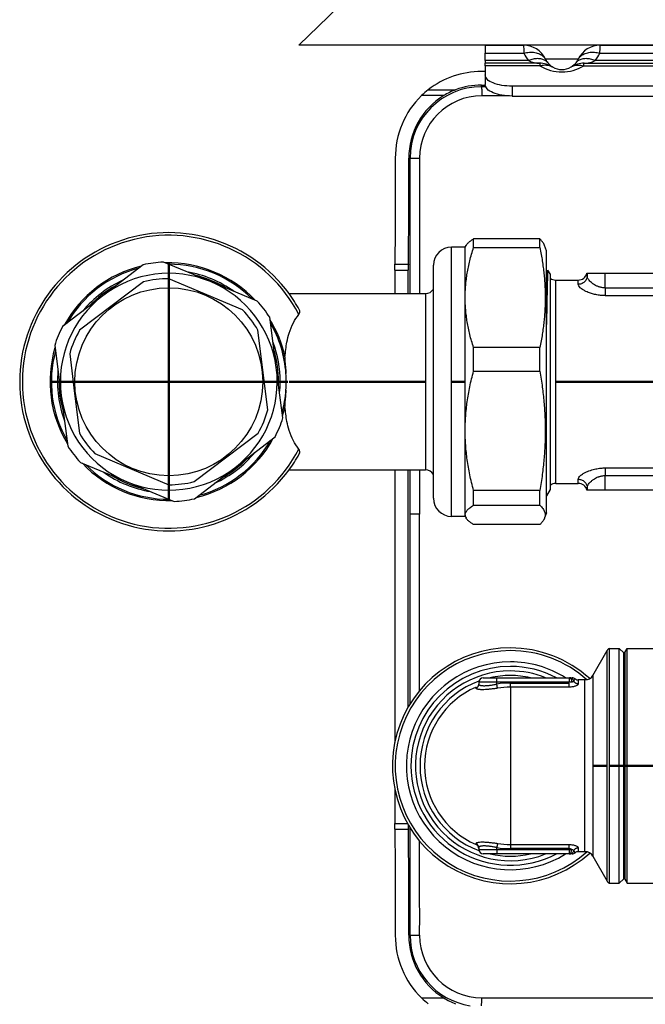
# Model space of a CAD drawing. Header units: inches. Extents: x -7205 to -1528, y -2875 to 5222.
# Tile 45 of 104: x -4906 to -4837, y 242 to 351. Entities that reach past the tile are written whole.
import ezdxf

# ---------------------------------------------------------------- set-up
doc = ezdxf.new("R2010")
doc.units = ezdxf.units.IN
doc.linetypes.add('DOT_CENTER', pattern=[14, 12, -1, 0, -1])
doc.layers.add('1', color=7, linetype='Continuous')

msp = doc.modelspace()

# ---------------------------------------------------------------- linework, layer by layer
at = {"color": 7, "linetype": 'Continuous'}
for p, q in [((-4868.843793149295, 354.4584453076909), (-4875.120846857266, 348.3967650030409)), ((-4754.500006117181, 348.3967650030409), (-4875.120846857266, 348.3967650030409)), ((-4854.500006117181, 348.3967650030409), (-4850.253240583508, 348.3967650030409)), ((-4854.500006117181, 348.3967650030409), (-4854.500006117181, 347.5180853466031)), ((-4854.500006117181, 348.3967650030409), (-4850.253240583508, 348.3967650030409)), ((-4841.746772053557, 348.3967650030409), (-4850.253240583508, 348.3967650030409)), ((-4841.746772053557, 348.3967650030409), (-4850.253240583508, 348.3967650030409)), ((-4841.746772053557, 348.3967650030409), (-4813.753240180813, 348.3967650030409)), ((-4841.746772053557, 348.3967650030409), (-4813.753240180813, 348.3967650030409)), ((-4854.500006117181, 346.689658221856), (-4854.500006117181, 347.5180853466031)), ((-4854.500006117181, 346.689658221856), (-4854.500006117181, 346.3967650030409)), ((-4854.500006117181, 345.4810966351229), (-4854.909688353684, 345.4810966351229)), ((-4848.467798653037, 346.3967650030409), (-4854.500006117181, 346.3967650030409)), ((-4854.500006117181, 346.1156883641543), (-4854.500006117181, 346.3967650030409)), ((-4854.500006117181, 346.1156883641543), (-4854.500006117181, 345.1217683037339)), ((-4847.064296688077, 346.0034587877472), (-4847.050130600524, 345.9946373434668)), ((-4843.532213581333, 346.3967650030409), (-4811.967798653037, 346.3967650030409)), ((-4854.500006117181, 345.1217683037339), (-4854.500006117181, 344.0341989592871)), ((-4854.909688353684, 343.9808681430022), (-4854.497353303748, 343.980868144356)), ((-4772.500006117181, 343.8539135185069), (-4851.500006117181, 343.8539135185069)), ((-4851.500006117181, 342.7663441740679), (-4772.500006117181, 342.7663441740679)), ((-4848.427946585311, 326.9497516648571), (-4855.776245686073, 326.9497516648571)), ((-4855.776245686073, 325.9954764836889), (-4855.776245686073, 326.9497516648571)), ((-4848.427946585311, 325.9954764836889), (-4848.427946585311, 326.9497516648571)), ((-4856.700006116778, 326.0517733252), (-4858.200006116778, 326.0517733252)), ((-4856.700006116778, 326.0517733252), (-4856.60063233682, 326.223893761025)), ((-4856.700006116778, 320.461238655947), (-4856.700006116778, 326.0517733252)), ((-4855.776245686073, 325.9954764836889), (-4848.427946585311, 325.9954764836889)), ((-4847.700006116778, 325.651773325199), (-4847.908240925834, 326.223893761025)), ((-4847.700006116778, 320.2113201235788), (-4847.700006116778, 325.651773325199)), ((-4892.341382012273, 324.0935306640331), (-4896.800241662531, 320.6757725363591)), ((-4884.902098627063, 322.235962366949), (-4890.09139381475, 324.3885690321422)), ((-4860.200006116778, 298.2517733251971), (-4860.200006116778, 324.0517733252)), ((-4881.325532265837, 319.0977142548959), (-4889.505354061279, 322.5517720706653)), ((-4864.494566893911, 323.5064116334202), (-4864.494566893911, 320.9017733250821)), ((-4862.994337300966, 320.9017733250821), (-4862.994337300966, 323.5064116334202)), ((-4847.296392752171, 323.0842956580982), (-4847.541204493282, 323.4961668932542)), ((-4843.200469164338, 323.1500787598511), (-4841.200551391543, 323.1501319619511)), ((-4843.200469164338, 323.1500787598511), (-4843.200462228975, 322.8894356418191)), ((-4841.200551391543, 323.1501319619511), (-4822.16440146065, 323.1505244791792)), ((-4892.294155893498, 322.2040458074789), (-4899.375368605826, 316.8471412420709)), ((-4879.712803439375, 320.0833557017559), (-4884.902098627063, 322.235962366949)), ((-4860.217462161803, 321.409175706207), (-4860.200006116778, 321.4267733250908)), ((-4846.67957936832, 322.3999862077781), (-4844.200305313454, 322.4000521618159)), ((-4896.800241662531, 320.6757725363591), (-4901.259101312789, 317.2580144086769)), ((-4876.188834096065, 320.9017835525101), (-4861.087719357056, 320.9017733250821)), ((-4856.700006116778, 305.731393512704), (-4856.700006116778, 320.461238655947)), ((-4847.700006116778, 296.651773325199), (-4847.700006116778, 320.2113201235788)), ((-4877.601863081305, 312.7119631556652), (-4878.332298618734, 318.2823279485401)), ((-4878.531382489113, 308.0454417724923), (-4879.629991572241, 316.8564041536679)), ((-4902.128584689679, 315.1619482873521), (-4901.39814915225, 309.591583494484)), ((-4848.427946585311, 314.927000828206), (-4855.776245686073, 314.927000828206)), ((-4855.776245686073, 312.3337645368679), (-4855.776245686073, 314.927000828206)), ((-4848.427946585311, 312.3337645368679), (-4848.427946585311, 314.927000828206)), ((-4900.46862974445, 314.2581048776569), (-4899.919325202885, 309.8526236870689)), ((-4876.871427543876, 307.1415983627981), (-4877.601863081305, 312.7119631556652)), ((-4855.776245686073, 312.3337645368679), (-4848.427946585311, 312.3337645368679)), ((-4901.39814915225, 309.591583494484), (-4900.667713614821, 304.02121870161)), ((-4899.919325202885, 309.8526236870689), (-4899.370020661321, 305.4471424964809)), ((-4886.705856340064, 300.0995008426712), (-4879.624643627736, 305.4564054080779)), ((-4856.700006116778, 296.4219281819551), (-4856.700006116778, 305.731393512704)), ((-4882.199770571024, 301.627774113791), (-4877.740910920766, 305.0455322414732)), ((-4897.674479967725, 303.2058323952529), (-4889.494658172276, 299.7517745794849)), ((-4899.28720879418, 302.2201909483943), (-4894.097913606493, 300.0675842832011)), ((-4886.658630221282, 298.210015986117), (-4882.199770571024, 301.627774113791)), ((-4876.188826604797, 301.4017733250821), (-4861.087719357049, 301.4017733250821)), ((-4864.494566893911, 301.4017733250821), (-4864.494566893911, 271.2194846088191)), ((-4862.994337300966, 275.188822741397), (-4862.994337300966, 301.4017733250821)), ((-4860.217827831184, 300.8944193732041), (-4860.200006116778, 300.8767733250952)), ((-4894.097913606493, 300.0675842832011), (-4888.908618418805, 297.914977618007)), ((-4846.678980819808, 299.8999862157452), (-4844.19970676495, 299.9000521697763)), ((-4848.427946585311, 299.129022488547), (-4855.776245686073, 299.129022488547)), ((-4855.776245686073, 297.4900613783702), (-4855.776245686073, 299.129022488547)), ((-4848.427946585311, 297.4900613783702), (-4848.427946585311, 299.129022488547)), ((-4847.295672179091, 299.2157519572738), (-4847.700006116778, 298.5153796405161)), ((-4843.199837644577, 299.4107218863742), (-4843.199830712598, 299.1500787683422)), ((-4841.19991293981, 299.1501319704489), (-4843.199830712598, 299.1500787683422)), ((-4824.244888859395, 299.1505830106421), (-4841.19991293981, 299.1501319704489)), ((-4855.776245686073, 297.4900613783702), (-4848.427946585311, 297.4900613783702)), ((-4856.700006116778, 296.2517733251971), (-4856.700006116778, 296.4219281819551)), ((-4847.700006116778, 296.651773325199), (-4847.908240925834, 296.079652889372)), ((-4856.700006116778, 296.2517733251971), (-4858.200006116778, 296.2517733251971)), ((-4856.700006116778, 296.2517733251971), (-4856.60063233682, 296.079652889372)), ((-4848.427946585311, 295.3537949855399), (-4855.776245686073, 295.3537949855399)), ((-4842.576059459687, 278.6517733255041), (-4840.988346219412, 281.4017733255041)), ((-4840.783758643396, 281.6517733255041), (-4839.650006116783, 281.6517733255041)), ((-4840.783758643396, 281.6517733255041), (-4840.783758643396, 255.6517733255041)), ((-4839.650006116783, 268.6517733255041), (-4839.650006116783, 281.6517733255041)), ((-4839.150006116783, 281.1517733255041), (-4839.650006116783, 281.6517733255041)), ((-4839.150006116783, 268.6517733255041), (-4839.150006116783, 281.1517733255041)), ((-4839.01651246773, 281.2097860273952), (-4838.761330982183, 281.6517733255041)), ((-4838.761330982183, 281.6517733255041), (-4827.922051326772, 281.6517733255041)), ((-4838.761330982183, 268.6517733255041), (-4838.761330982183, 281.6517733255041)), ((-4839.050006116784, 281.0847860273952), (-4839.050006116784, 256.218760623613)), ((-4855.199671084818, 277.9017733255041), (-4855.199671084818, 277.6933439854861)), ((-4854.699671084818, 278.4017733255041), (-4853.199671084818, 278.4017733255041)), ((-4853.199671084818, 278.4017733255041), (-4845.199671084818, 278.4017733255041)), ((-4845.152545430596, 278.4017733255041), (-4844.861108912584, 278.4017733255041)), ((-4843.442085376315, 278.1517733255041), (-4844.199671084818, 278.1517733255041)), ((-4839.650006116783, 255.6517733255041), (-4839.650006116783, 268.6517733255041)), ((-4839.150006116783, 256.1517733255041), (-4839.150006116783, 268.6517733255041)), ((-4838.761330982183, 255.6517733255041), (-4838.761330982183, 268.6517733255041)), ((-4864.494566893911, 266.08406204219), (-4864.494566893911, 262.2860245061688)), ((-4855.199671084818, 259.610202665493), (-4855.199671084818, 259.4866219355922)), ((-4855.199671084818, 259.4866219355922), (-4855.199671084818, 259.4017733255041)), ((-4853.199671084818, 258.9017733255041), (-4854.699671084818, 258.9017733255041)), ((-4845.199671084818, 258.9017733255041), (-4853.199671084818, 258.9017733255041)), ((-4844.861108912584, 258.9017733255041), (-4845.152545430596, 258.9017733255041)), ((-4843.442084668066, 259.1517733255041), (-4844.199671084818, 259.1517733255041)), ((-4842.576059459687, 258.6517733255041), (-4840.988346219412, 255.9017733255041)), ((-4839.150006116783, 256.1517733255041), (-4839.650006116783, 255.6517733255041)), ((-4839.01651246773, 256.093760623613), (-4838.761330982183, 255.6517733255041)), ((-4840.783758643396, 255.6517733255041), (-4839.650006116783, 255.6517733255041)), ((-4838.761330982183, 255.6517733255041), (-4827.922051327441, 255.6517733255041))]:
    msp.add_line(p, q, dxfattribs=at)
at = {"color": 126, "linetype": 'Continuous', "true_color": 0x008060}
for p, q in [((-4854.500006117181, 347.5180853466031), (-4850.210818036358, 347.5180853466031)), ((-4849.685834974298, 346.689658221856), (-4854.500006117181, 346.689658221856)), ((-4813.185834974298, 346.689658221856), (-4842.314185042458, 346.689658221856)), ((-4841.789201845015, 347.5180853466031), (-4813.710818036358, 347.5180853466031)), ((-4848.421647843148, 346.1156883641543), (-4854.500006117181, 346.1156883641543)), ((-4843.578364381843, 346.1156883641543), (-4811.921652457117, 346.1156883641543)), ((-4860.792653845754, 343.4633439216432), (-4857.755835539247, 343.4633439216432)), ((-4854.909688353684, 343.793234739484), (-4854.909688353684, 343.9808681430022)), ((-4854.445527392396, 343.7936593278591), (-4854.909688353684, 343.793234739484)), ((-4851.500006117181, 343.8539135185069), (-4851.500006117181, 342.7663441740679)), ((-4859.076393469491, 342.819685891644), (-4861.532208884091, 342.819685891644)), ((-4852.14153187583, 342.7956694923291), (-4854.857343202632, 342.793179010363)), ((-4862.934360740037, 335.896203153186), (-4862.800397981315, 335.8962973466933)), ((-4862.800397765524, 320.9017733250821), (-4862.800397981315, 335.8962973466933)), ((-4861.748214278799, 335.8962946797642), (-4861.748081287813, 320.9017733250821)), ((-4858.200006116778, 296.2517733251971), (-4858.200006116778, 326.0517733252)), ((-4864.490433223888, 324.1561374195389), (-4862.990204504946, 324.156178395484)), ((-4864.494566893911, 323.5064116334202), (-4862.994337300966, 323.5064116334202)), ((-4841.200508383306, 321.5334117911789), (-4841.200551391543, 323.1501319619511)), ((-4841.200508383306, 321.5334117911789), (-4824.062698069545, 321.5338676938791)), ((-4861.087719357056, 320.9017733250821), (-4861.087719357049, 301.4017733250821)), ((-4841.200505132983, 320.685797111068), (-4824.552054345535, 320.6862399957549)), ((-4862.800397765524, 296.5071651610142), (-4862.800397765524, 301.4017733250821)), ((-4861.747908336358, 301.4017733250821), (-4861.747864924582, 296.5071651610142)), ((-4841.199997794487, 301.6144668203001), (-4824.551678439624, 301.614909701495)), ((-4841.199955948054, 300.7668521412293), (-4824.415687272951, 300.767298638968)), ((-4841.19991293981, 299.1501319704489), (-4841.199955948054, 300.7668521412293)), ((-4861.747864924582, 296.5071651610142), (-4862.800397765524, 296.5071651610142)), ((-4861.747864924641, 276.97861549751), (-4861.747864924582, 296.5071651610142)), ((-4840.988346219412, 255.9017733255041), (-4840.988346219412, 281.4017733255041)), ((-4839.01651246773, 281.2097860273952), (-4839.01651246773, 256.093760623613)), ((-4853.199671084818, 277.9017733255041), (-4853.199671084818, 278.4017733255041)), ((-4845.199671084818, 277.9017733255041), (-4853.199671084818, 277.9017733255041)), ((-4853.199671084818, 277.693343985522), (-4853.199671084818, 277.9017733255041)), ((-4845.199671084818, 278.4017733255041), (-4845.199671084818, 277.9017733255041)), ((-4844.199671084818, 278.1517733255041), (-4844.199671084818, 277.7141957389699)), ((-4843.442084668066, 259.1517733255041), (-4843.442085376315, 278.1517733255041)), ((-4842.576059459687, 278.6517733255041), (-4842.576059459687, 258.6517733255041)), ((-4851.699671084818, 277.816924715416), (-4845.199671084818, 277.816924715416)), ((-4845.199671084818, 277.358667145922), (-4851.699671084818, 277.358667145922)), ((-4851.699671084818, 277.358667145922), (-4851.699671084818, 259.9448795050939)), ((-4845.199671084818, 277.358667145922), (-4845.199671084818, 277.816924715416)), ((-4864.494566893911, 262.2860245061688), (-4863.091762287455, 262.2860245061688)), ((-4864.490434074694, 261.6362577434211), (-4862.990204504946, 261.636257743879)), ((-4855.499671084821, 259.9448795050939), (-4855.499671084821, 260.0622811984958)), ((-4853.199671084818, 259.4017733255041), (-4853.199671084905, 259.6102026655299)), ((-4853.199671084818, 259.4017733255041), (-4845.199671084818, 259.4017733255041)), ((-4851.699671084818, 259.9448795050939), (-4845.199671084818, 259.9448795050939)), ((-4845.199671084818, 259.4866219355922), (-4851.699671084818, 259.4866219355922)), ((-4845.199671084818, 259.4866219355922), (-4845.199671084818, 259.9448795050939)), ((-4845.199671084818, 259.4017733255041), (-4845.199671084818, 259.4866219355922)), ((-4845.199671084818, 259.4017733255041), (-4845.199671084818, 258.9017733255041)), ((-4845.199671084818, 259.4017733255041), (-4844.899451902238, 259.4017733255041)), ((-4844.199671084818, 259.5893509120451), (-4844.199671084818, 259.1517733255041)), ((-4862.80036383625, 249.8962263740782), (-4862.934362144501, 249.8962390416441)), ((-4861.532176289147, 242.9727184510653), (-4859.076357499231, 242.9727282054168))]:
    msp.add_line(p, q, dxfattribs=at)
at = {"color": 7, "linetype": 'Continuous'}
msp.add_circle((-4889.500006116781, 311.1517733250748), 10.39999999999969, dxfattribs=at)
for centre, radius, start, end in [((-4850.253240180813, 345.6967650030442), 2.700000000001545, 25.18433810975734, 90.0000085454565), ((-4841.746772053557, 345.6967650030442), 2.699999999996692, 90, 154.8156650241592), ((-4846.000006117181, 347.6967650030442), 2.000000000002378, 205.1843344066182, 206.3731701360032), ((-4846.000006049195, 347.6967648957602), 2.000000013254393, 206.3731665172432, 218.3517438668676), ((-4846.00000612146, 347.6967649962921), 2.000000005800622, 321.6482204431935, 333.6260316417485), ((-4846.000006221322, 347.696764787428), 2.000000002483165, 333.6260382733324, 334.815668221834), ((-4854.909115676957, 335.8943552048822), 9.586741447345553, 90.00342263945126, 127.8586934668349), ((-4848.467798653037, 343.6967650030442), 2.699999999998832, 58.32756657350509, 90), ((-4846.000005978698, 347.6967648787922), 2.000000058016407, 218.3517422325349, 237.8494783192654), ((-4846.000006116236, 347.696765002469), 2.000000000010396, 238.3275665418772, 238.9863040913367), ((-4846.000006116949, 347.6967650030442), 2.000000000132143, 238.986304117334, 301.0137262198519), ((-4846.000006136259, 347.6967649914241), 2.000000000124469, 301.0137268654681, 301.6724340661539), ((-4846.000006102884, 347.6967650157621), 2.000000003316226, 301.6724328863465, 321.6482196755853), ((-4843.532213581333, 343.6967650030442), 2.699999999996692, 90, 121.6724334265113), ((-4855.45274531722, 336.581156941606), 8.710862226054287, 127.8079886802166, 134.2601660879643), ((-4855.032829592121, 336.2002145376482), 7.756791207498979, 110.5514281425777, 121.4190486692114), ((-4854.90956724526, 335.8951842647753), 8.085683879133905, 90.0008581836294, 110.61050729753), ((-4854.799184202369, 335.9270539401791), 9.635455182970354, 134.3288833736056, 180.1834498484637), ((-4854.847964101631, 335.926853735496), 8.08645472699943, 121.5271640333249, 180.217172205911), ((-4889.500006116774, 311.1517733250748), 16.49999999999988, 36.22159064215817, 323.7784533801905), ((-4858.200006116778, 324.0517733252), 2, 90, 180), ((-4889.500006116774, 311.1517733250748), 12.99999999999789, 104.8506415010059, 150.090371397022), ((-4889.500006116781, 311.1517733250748), 13.24999999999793, 92.55813429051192, 102.3828786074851), ((-4889.500006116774, 311.1517733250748), 12.99999999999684, 44.8506415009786, 90.00000000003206), ((-4889.500006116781, 311.1517733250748), 12.00000000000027, 67.4705064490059, 127.4705064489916), ((-4889.500006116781, 311.1517733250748), 11.39999999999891, 90.02687847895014, 104.1877941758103), ((-4847.816464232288, 323.3692159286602), 0.1742091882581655, 311.9510779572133, 328.1032896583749), ((-4846.679605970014, 323.3999862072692), 0.9999999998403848, 231.9333967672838, 270.0015241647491), ((-4844.200331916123, 323.4000521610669), 0.9999999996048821, 270.0015242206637, 345.5240120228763), ((-4889.500006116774, 311.1517733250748), 11.99999999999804, 7.470506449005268, 67.470506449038), ((-4889.500006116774, 311.1517733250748), 12.0000000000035, 127.4705064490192, 187.4705064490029), ((-4889.500006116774, 311.1517733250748), 16.49999999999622, 28.96816216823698, 36.22159064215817), ((-4861.087719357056, 321.9017733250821), 1, 270, 330.4885410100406), ((-4889.500006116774, 311.1517733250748), 13.24999999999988, 32.55813429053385, 42.3828786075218), ((-4889.500006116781, 311.1517733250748), 11.39999999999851, 30.02687847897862, 44.18779417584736), ((-4875.486872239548, 318.9013351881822), 0.4868171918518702, 321.615704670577, 29.77845041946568), ((-4889.500006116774, 311.1517733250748), 13.25000000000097, 152.5581342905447, 162.3828786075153), ((-4889.500006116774, 311.1517733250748), 12.99999999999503, 4.029682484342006, 30.09037139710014), ((-4889.500006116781, 311.1517733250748), 11.39999999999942, 150.0268784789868, 164.1877941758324), ((-4889.500006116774, 311.1517733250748), 13.00000000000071, 164.8506415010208, 210.0903713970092), ((-4889.500006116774, 311.1517733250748), 11.99999999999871, 307.4705064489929, 7.470506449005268), ((-4889.500006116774, 311.1517733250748), 13.00000000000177, 355.9703175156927, 4.029682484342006), ((-4889.500006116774, 311.1517733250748), 12.00000000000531, 187.4705064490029, 247.470506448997), ((-4889.500006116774, 311.1517733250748), 12.9999999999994, 344.8506415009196, 355.9703175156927), ((-4889.500006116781, 311.1517733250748), 11.39999999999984, 330.0268784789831, 344.1877941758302), ((-4889.500006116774, 311.1517733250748), 13.24999999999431, 332.5581342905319, 342.3828786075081), ((-4889.500006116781, 311.1517733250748), 11.39999999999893, 210.0268784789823, 224.1877941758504), ((-4889.500006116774, 311.1517733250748), 13.25000000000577, 212.5581342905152, 222.3828786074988), ((-4889.500006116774, 311.1517733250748), 13.00000000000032, 284.8506415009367, 330.0903713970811), ((-4889.500006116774, 311.1517733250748), 16.49999999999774, 323.7784533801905, 331.0318378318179), ((-4875.486850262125, 303.4022131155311), 0.4867989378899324, 330.2200959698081, 38.38574959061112), ((-4889.500006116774, 311.1517733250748), 13.00000000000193, 224.8506415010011, 270.0903713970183), ((-4889.500006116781, 311.1517733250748), 11.99999999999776, 247.4705064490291, 307.4705064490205), ((-4861.087971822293, 300.4019205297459), 0.9998528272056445, 29.50972863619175, 89.98553267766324), ((-4889.500006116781, 311.1517733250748), 11.39999999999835, 270.0268784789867, 284.1877941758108), ((-4846.678954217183, 298.899986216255), 0.9999999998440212, 90.00152421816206, 128.0696516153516), ((-4844.193820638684, 298.8955300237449), 1.004539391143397, 14.67867279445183, 90.33572812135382), ((-4889.500006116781, 311.1517733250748), 13.24999999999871, 272.5581342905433, 282.3828786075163), ((-4858.200006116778, 298.2517733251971), 2, 180, 270), ((-4856.011919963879, 296.4361388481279), 0.6882328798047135, 181.1831301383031, 211.196373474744), ((-4851.699671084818, 268.6517733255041), 13.05000000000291, 90, 312.3122221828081), ((-4851.699671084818, 268.6517733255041), 13.04999999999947, 47.68777781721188, 90), ((-4840.12232081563, 280.9017733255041), 1.000000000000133, 131.4096221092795, 149.9999999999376), ((-4838.800006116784, 281.0847860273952), 0.2499999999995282, 149.9999999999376, 180), ((-4851.699671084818, 268.6517733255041), 11, 90, 180), ((-4851.699671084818, 268.6517733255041), 10.99999999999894, 62.41980079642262, 90), ((-4854.699671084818, 277.9017733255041), 0.5, 90, 180), ((-4844.861108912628, 277.9017733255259), 0.4999999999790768, 48.59037774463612, 89.99999999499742), ((-4844.199671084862, 278.6517733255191), 0.5000000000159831, 228.5903780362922, 270.0000000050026), ((-4843.442084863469, 279.1517733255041), 1.000000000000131, 269.9999706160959, 329.9999999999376), ((-4851.699671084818, 268.6517733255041), 9.500000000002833, 113.5781784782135, 180), ((-4855.699671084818, 277.6933439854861), 0.5000000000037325, 293.8646469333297, 0), ((-4851.699671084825, 268.6517733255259), 13.04999999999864, 14.22855207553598, 15.91696470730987), ((-4851.699671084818, 268.6517733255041), 11, 180, 297.5801992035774), ((-4851.699671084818, 268.6517733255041), 9.5, 180, 246.4218215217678), ((-4851.699671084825, 268.65177332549), 13.05000000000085, 344.0830352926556, 345.7714479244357), ((-4855.699671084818, 259.4866219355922), 0.5, 0, 66.42182152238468), ((-4854.699671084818, 259.4017733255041), 0.5, 180, 270), ((-4844.861108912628, 259.40177332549), 0.4999999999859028, 270.0000000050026, 311.4096222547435), ((-4844.199671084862, 258.65177332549), 0.5000000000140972, 89.99999999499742, 131.4096219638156), ((-4843.442084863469, 258.1517733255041), 0.999999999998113, 30.00000000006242, 89.99998880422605), ((-4838.800006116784, 256.218760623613), 0.25, 180, 210.0000000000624), ((-4840.12232081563, 256.4017733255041), 0.999999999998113, 210.0000000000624, 228.5903778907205), ((-4854.799130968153, 249.8654054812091), 9.63550900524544, 179.8166535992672, 225.6712576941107), ((-4854.847921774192, 249.8656076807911), 8.086498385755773, 179.7829651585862, 238.472972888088), ((-4855.447081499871, 249.2177872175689), 8.719476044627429, 225.7433250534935, 232.1889346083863), ((-4855.031447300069, 249.595057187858), 7.759931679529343, 238.5834672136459, 249.4469453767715)]:
    msp.add_arc(centre, radius, start, end, dxfattribs=at)
at = {"color": 126, "linetype": 'Continuous', "true_color": 0x008060}
for centre, radius, start, end in [((-4845.999835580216, 349.6060723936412), 4.700219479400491, 206.3742012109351, 218.3515368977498), ((-4845.999935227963, 349.6059151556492), 4.699926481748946, 321.6480812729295, 333.6261672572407), ((-4846.000006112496, 350.143785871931), 4.699991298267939, 238.986242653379, 301.013757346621), ((-4854.903458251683, 335.8962974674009), 7.896939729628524, 90.045202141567, 180.000000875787), ((-4854.851216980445, 335.8961844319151), 6.896997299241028, 90.0508926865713, 179.9990841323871), ((-4889.500006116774, 311.1517733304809), 16.20710676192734, 27.35530771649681, 332.644692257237), ((-4889.500006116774, 311.1517733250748), 13.14644660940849, 103.3648952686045, 151.5761176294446), ((-4889.500006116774, 311.1517733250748), 13.1464466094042, 43.36489526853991, 91.57611762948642), ((-4889.500006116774, 311.1517733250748), 12.32322330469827, 54.31884399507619, 80.62216890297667), ((-4889.500006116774, 311.1517733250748), 12.1464466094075, 58.56435688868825, 76.3766560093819), ((-4889.500006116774, 311.1517733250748), 12.32322330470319, 114.3188439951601, 140.6221689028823), ((-4889.500006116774, 311.1517733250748), 12.14644660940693, 118.564356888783, 136.3766560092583), ((-4889.500006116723, 311.151773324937), 13.14644660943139, 12.08336190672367, 31.57611763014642), ((-4889.500006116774, 311.1517733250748), 13.14644660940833, 163.3648952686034, 211.5761176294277), ((-4889.500006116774, 311.1517733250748), 12.32322330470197, 3.382894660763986e-11, 20.62216890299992), ((-4889.500006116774, 311.1517733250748), 12.14644660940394, 3.432128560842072e-11, 16.37665600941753), ((-4889.500006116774, 311.1517733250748), 12.32322330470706, 174.3188439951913, 200.6221689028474), ((-4889.500006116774, 311.1517733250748), 12.14644660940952, 178.5643568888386, 196.3766560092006), ((-4889.500006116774, 311.1517733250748), 12.14644660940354, 358.5643568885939, 3.432128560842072e-11), ((-4889.500006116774, 311.1517733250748), 12.32322330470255, 354.3188439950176, 3.382894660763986e-11), ((-4889.500006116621, 311.151773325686), 13.14644660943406, 343.3648952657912, 347.9166380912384), ((-4889.500006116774, 311.1517733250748), 13.14644660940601, 283.3648952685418, 331.5761176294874), ((-4889.500006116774, 311.1517733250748), 12.32322330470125, 294.3188439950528, 320.6221689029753), ((-4889.500006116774, 311.1517733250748), 13.1464466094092, 223.3648952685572, 271.5761176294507), ((-4889.500006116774, 311.1517733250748), 12.14644660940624, 298.5643568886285, 316.3766560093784), ((-4889.500006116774, 311.1517733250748), 12.32322330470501, 234.3188439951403, 260.6221689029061), ((-4889.500006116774, 311.1517733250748), 12.1464466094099, 238.5643568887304, 256.3766560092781), ((-4851.699671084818, 268.6517733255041), 12.75, 90, 311.6687882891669), ((-4851.699671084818, 268.6517733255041), 12.7499999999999, 48.33121171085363, 90), ((-4851.699671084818, 268.6517733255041), 11.5, 90, 302.0239959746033), ((-4851.699671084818, 268.6517733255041), 11.49999999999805, 57.97600402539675, 90), ((-4851.699671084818, 268.6517733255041), 10.5, 90, 291.7867892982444), ((-4851.699671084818, 268.6517733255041), 10.49999999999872, 68.21321070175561, 90), ((-4851.699671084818, 268.6517733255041), 10.00000000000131, 110.3929807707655, 249.6070192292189), ((-4851.699671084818, 268.6517733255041), 10, 90, 102.8385681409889), ((-4851.699671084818, 268.6517733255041), 10.00000000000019, 77.16143185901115, 90), ((-4845.151830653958, 277.9056457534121), 0.4961280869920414, 16.48983366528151, 90.08254662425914), ((-4851.699671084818, 268.6517733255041), 9.165151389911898, 90, 99.41959848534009), ((-4851.699671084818, 268.6517733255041), 8.706893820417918, 90, 99.41959848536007), ((-4851.699671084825, 268.6517733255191), 12.75000000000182, 7.192734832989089, 10.17024204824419), ((-4851.699671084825, 268.6517733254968), 12.75000000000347, 349.8297579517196, 352.807265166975), ((-4855.693085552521, 259.6083515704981), 0.4934179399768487, 0.2149499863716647, 66.92167454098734), ((-4851.699671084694, 268.6517733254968), 9.16515138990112, 260.5804015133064, 269.9999999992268), ((-4851.699671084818, 268.6517733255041), 8.706893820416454, 260.580401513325, 270), ((-4845.199141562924, 258.914939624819), 0.5716825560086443, 58.38398854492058, 90.053070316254), ((-4851.699671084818, 268.6517733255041), 10.00000000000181, 257.1614318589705, 282.8385681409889), ((-4845.153943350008, 259.4007338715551), 0.4989625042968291, 270.1605230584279, 343.2670969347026), ((-4854.90345680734, 249.8961409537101), 7.896907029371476, 179.9993802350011, 260.985770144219), ((-4854.851213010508, 249.8961479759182), 6.898894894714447, 179.9993724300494, 269.9482032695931)]:
    msp.add_arc(centre, radius, start, end, dxfattribs=at)
for points in [[(-4850.253240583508, 348.3967650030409), (-4850.240844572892, 348.3001536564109), (-4850.232029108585, 348.1684036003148), (-4850.22135054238, 347.8889180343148), (-4850.210818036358, 347.5180853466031)], [(-4850.210818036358, 347.5180853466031), (-4849.907694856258, 347.5796158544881), (-4849.599498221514, 347.6137725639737), (-4849.293399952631, 347.617346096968), (-4848.997183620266, 347.5883339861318), (-4848.718658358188, 347.5262372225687), (-4848.465008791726, 347.4321934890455), (-4848.242190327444, 347.3089191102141), (-4848.054475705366, 347.1604567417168), (-4847.917230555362, 347.0090454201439), (-4847.809892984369, 346.845701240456)], [(-4844.190119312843, 346.8457011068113), (-4844.082772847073, 347.0090692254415), (-4843.945523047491, 347.1605012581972), (-4843.757798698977, 347.3089894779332), (-4843.53497360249, 347.4322819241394), (-4843.281320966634, 347.5263348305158), (-4843.002796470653, 347.588431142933), (-4842.706584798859, 347.6174328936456), (-4842.400494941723, 347.6138392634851), (-4842.092310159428, 347.5796533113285), (-4841.789201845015, 347.5180853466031)], [(-4841.789201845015, 347.5180853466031), (-4841.778667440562, 347.888918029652), (-4841.767986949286, 348.1684036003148), (-4841.759169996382, 348.3001536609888), (-4841.746772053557, 348.3967650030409)], [(-4847.568438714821, 346.4557898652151), (-4847.691544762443, 346.5862609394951), (-4847.841638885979, 346.6983817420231), (-4848.01763847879, 346.7887210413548), (-4848.217358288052, 346.8544336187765), (-4848.437562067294, 346.8934961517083), (-4848.674124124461, 346.9048794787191), (-4848.922281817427, 346.8886321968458), (-4849.176949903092, 346.8458595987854), (-4849.433053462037, 346.7786059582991), (-4849.685834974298, 346.689658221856)], [(-4849.685834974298, 346.689658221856), (-4849.383379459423, 346.5660317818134), (-4849.076816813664, 346.4728854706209), (-4848.773393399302, 346.4161165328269), (-4848.467798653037, 346.3967650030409)], [(-4844.190119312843, 346.8457011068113), (-4844.191656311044, 346.8457011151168), (-4844.202415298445, 346.8457011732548), (-4844.258209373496, 346.8457011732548), (-4844.357317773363, 346.8457011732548), (-4844.497868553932, 346.8457011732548), (-4844.682497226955, 346.8457011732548), (-4844.901581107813, 346.8457011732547), (-4845.150708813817, 346.8457011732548), (-4845.562624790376, 346.8457011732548), (-4846.000529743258, 346.8457011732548), (-4846.43738218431, 346.8457011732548), (-4846.848369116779, 346.8457011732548), (-4847.096224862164, 346.8457011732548), (-4847.314443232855, 346.8457011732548), (-4847.498681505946, 346.8457011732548), (-4847.632445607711, 346.8457011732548), (-4847.730199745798, 346.8457011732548), (-4847.770046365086, 346.8457011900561), (-4847.809892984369, 346.845701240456)], [(-4842.314185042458, 346.689658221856), (-4842.566956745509, 346.7786215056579), (-4842.823052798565, 346.8458870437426), (-4843.077715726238, 346.8886677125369), (-4843.325870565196, 346.9049191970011), (-4843.562431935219, 346.8935363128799), (-4843.782636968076, 346.8544707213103), (-4843.982359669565, 346.7887519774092), (-4844.158363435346, 346.6984039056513), (-4844.308462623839, 346.5862722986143), (-4844.431574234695, 346.4557889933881)], [(-4843.532213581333, 346.3967650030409), (-4843.226620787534, 346.4161165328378), (-4842.923199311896, 346.4728854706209), (-4842.616638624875, 346.5660317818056), (-4842.314185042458, 346.689658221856)], [(-4848.467798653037, 346.3967650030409), (-4848.459139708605, 346.3788816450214), (-4848.444723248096, 346.325653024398), (-4848.433150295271, 346.2372338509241), (-4848.421647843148, 346.1156883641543)], [(-4848.421647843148, 346.1156883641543), (-4848.047341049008, 346.191489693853), (-4847.683647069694, 346.1943068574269), (-4847.391892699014, 346.1394219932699), (-4847.030492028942, 345.9826766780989)], [(-4844.969519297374, 345.9826772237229), (-4844.60811457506, 346.139425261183), (-4844.31636112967, 346.1943102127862), (-4843.896591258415, 346.1846948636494), (-4843.578364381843, 346.1156883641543)], [(-4843.578364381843, 346.1156883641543), (-4843.566861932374, 346.2372338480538), (-4843.555288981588, 346.325653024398), (-4843.540872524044, 346.378881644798), (-4843.532213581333, 346.3967650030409)], [(-4854.909688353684, 343.793234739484), (-4854.893331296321, 343.7379242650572), (-4854.879074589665, 343.5941432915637), (-4854.867761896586, 343.3780119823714), (-4854.860236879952, 343.1056505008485), (-4854.857343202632, 342.793179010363)], [(-4862.800397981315, 335.8962973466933), (-4862.79755289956, 335.8962972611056), (-4862.785619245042, 335.8962970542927), (-4862.759499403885, 335.8962968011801), (-4862.714095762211, 335.8962965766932), (-4862.683329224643, 335.8962964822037), (-4862.636319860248, 335.8962963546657), (-4862.570311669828, 335.8962961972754), (-4862.482548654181, 335.896296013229), (-4862.406471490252, 335.8962958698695), (-4862.29326009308, 335.8962956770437), (-4862.142570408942, 335.8962954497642), (-4862.021101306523, 335.8962952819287), (-4861.912226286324, 335.8962951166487), (-4861.8199342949, 335.8962949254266), (-4861.748214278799, 335.8962946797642)], [(-4847.700006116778, 323.1675992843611), (-4847.684677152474, 323.2355221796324), (-4847.668560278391, 323.2771656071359)], [(-4843.200462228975, 322.8894356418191), (-4843.217213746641, 322.7150516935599), (-4843.270660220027, 322.536683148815), (-4843.363540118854, 322.3650843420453), (-4843.493329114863, 322.211796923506), (-4843.653273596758, 322.0874143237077), (-4843.832332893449, 321.998388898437), (-4844.018456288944, 321.9471636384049), (-4844.200424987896, 321.9310941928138)], [(-4841.200508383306, 321.5334117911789), (-4841.231230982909, 321.5338841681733), (-4841.261948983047, 321.5344838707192), (-4841.474420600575, 321.5509641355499), (-4841.6609602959, 321.5834257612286), (-4841.814233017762, 321.6224605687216), (-4841.926903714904, 321.6586603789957), (-4841.991637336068, 321.6826170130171), (-4842.274015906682, 321.8124587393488), (-4842.488553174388, 321.9425862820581), (-4842.62943213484, 322.045654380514), (-4842.738987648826, 322.1372982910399), (-4842.891489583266, 322.2868301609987), (-4843.04827900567, 322.4838250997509), (-4843.112368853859, 322.5899340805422), (-4843.17332821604, 322.7312154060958), (-4843.200462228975, 322.8894356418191)], [(-4846.678980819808, 299.8999862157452), (-4846.679065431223, 300.1040548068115), (-4846.679128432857, 300.3872652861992), (-4846.679218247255, 301.07837155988), (-4846.679289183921, 301.8068907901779), (-4846.679378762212, 302.9520734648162), (-4846.679465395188, 304.3107583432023), (-4846.679547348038, 305.855444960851), (-4846.679583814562, 306.6387431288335), (-4846.679632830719, 307.8078083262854), (-4846.679687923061, 309.3243271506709), (-4846.679742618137, 311.1499861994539), (-4846.679785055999, 312.9756452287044), (-4846.679810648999, 314.4921640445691), (-4846.679823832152, 315.661229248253), (-4846.679829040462, 316.4445274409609), (-4846.679829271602, 317.9892140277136), (-4846.679814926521, 319.3478989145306), (-4846.679786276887, 320.493081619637), (-4846.679748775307, 321.3134513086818), (-4846.679701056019, 321.912707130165), (-4846.679657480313, 322.1557543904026), (-4846.67957936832, 322.3999862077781)], [(-4844.200424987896, 321.9310941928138), (-4844.200397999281, 322.1354467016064), (-4844.20036895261, 322.2821953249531), (-4844.200328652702, 322.374354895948), (-4844.200305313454, 322.4000521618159)], [(-4841.200505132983, 320.685797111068), (-4841.434713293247, 320.6910224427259), (-4841.845296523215, 320.7259155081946), (-4842.387019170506, 320.8228350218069), (-4842.825234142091, 320.946828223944), (-4843.343488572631, 321.1560020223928), (-4843.644941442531, 321.3189280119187), (-4843.971915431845, 321.5579928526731), (-4844.139217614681, 321.7538983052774), (-4844.200424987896, 321.9310941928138)], [(-4841.200508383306, 321.5334117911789), (-4841.200505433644, 321.41083555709), (-4841.20050309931, 321.287208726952), (-4841.200501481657, 321.1655436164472), (-4841.200500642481, 321.0489596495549), (-4841.200500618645, 320.9404330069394), (-4841.200501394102, 320.8425265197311), (-4841.200502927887, 320.7572323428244), (-4841.200505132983, 320.685797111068)], [(-4844.199851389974, 300.369010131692), (-4844.138653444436, 300.5462092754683), (-4843.971361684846, 300.7421236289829), (-4843.644400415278, 300.9812058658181), (-4843.342956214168, 301.1441478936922), (-4843.000206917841, 301.2909375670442), (-4842.386504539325, 301.4773657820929), (-4841.844787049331, 301.5743141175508), (-4841.434205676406, 301.6092290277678), (-4841.199997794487, 301.6144668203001)], [(-4843.199837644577, 299.4107218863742), (-4843.196950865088, 299.461162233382), (-4843.179455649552, 299.546790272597), (-4843.134111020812, 299.6657887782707), (-4843.047676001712, 299.8163405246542), (-4842.89089706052, 300.01334380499), (-4842.73840308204, 300.1628837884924), (-4842.628852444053, 300.2545335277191), (-4842.379710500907, 300.4269895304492), (-4842.160279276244, 300.5450868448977), (-4841.991076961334, 300.6176048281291), (-4841.926344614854, 300.6415649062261), (-4841.813675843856, 300.677770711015), (-4841.660405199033, 300.7168136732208), (-4841.473867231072, 300.7492852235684), (-4841.26139649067, 300.7657767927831), (-4841.230678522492, 300.7663781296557), (-4841.199955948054, 300.7668521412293)], [(-4841.199997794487, 301.6144668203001), (-4841.199991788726, 301.5430315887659), (-4841.199985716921, 301.4577374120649), (-4841.19997973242, 301.3598309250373), (-4841.19997398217, 301.251304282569), (-4841.199968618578, 301.1347203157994), (-4841.199963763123, 301.0130552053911), (-4841.19995951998, 300.8894283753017), (-4841.199955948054, 300.7668521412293)], [(-4844.199851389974, 300.369010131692), (-4844.017881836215, 300.3529503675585), (-4843.831755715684, 300.3017350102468), (-4843.652691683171, 300.2127191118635), (-4843.492740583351, 300.088345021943), (-4843.36294343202, 299.9350645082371), (-4843.270054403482, 299.7634706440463), (-4843.216598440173, 299.5851049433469), (-4843.199837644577, 299.4107218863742)], [(-4844.19970676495, 299.9000521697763), (-4844.199747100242, 299.9492194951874), (-4844.199776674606, 300.0179090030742), (-4844.199813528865, 300.1646573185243), (-4844.199851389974, 300.369010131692)], [(-4862.800402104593, 275.5129882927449), (-4862.800399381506, 286.0100771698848), (-4862.800397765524, 296.5071651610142)], [(-4853.199671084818, 277.9017733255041), (-4853.574402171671, 277.9017733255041), (-4853.935860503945, 277.9017733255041), (-4854.297689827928, 277.9017733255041), (-4854.613884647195, 277.9017733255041), (-4854.871303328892, 277.9017733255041), (-4855.059247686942, 277.9017733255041), (-4855.12945938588, 277.9017733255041), (-4855.199671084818, 277.9017733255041)], [(-4845.152545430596, 278.4017733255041), (-4845.103809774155, 278.3764085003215), (-4845.054870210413, 278.339771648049), (-4845.009313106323, 278.2883584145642), (-4844.969786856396, 278.223359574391), (-4844.938398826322, 278.1479610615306), (-4844.916192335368, 278.066403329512), (-4844.903461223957, 277.9830396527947), (-4844.899451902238, 277.9017733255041)], [(-4844.676108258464, 278.0464693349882), (-4844.694780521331, 278.0058237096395), (-4844.72633234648, 277.97800828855), (-4844.809482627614, 277.9333413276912), (-4844.899451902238, 277.9017733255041)], [(-4844.530389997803, 278.2767733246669), (-4844.555237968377, 278.2520176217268), (-4844.583994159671, 278.2177755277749), (-4844.642603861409, 278.1268211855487), (-4844.676108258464, 278.0464693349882)], [(-4844.199671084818, 277.7141957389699), (-4844.274836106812, 277.7196354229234), (-4844.351048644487, 277.736580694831), (-4844.425375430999, 277.765587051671), (-4844.494763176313, 277.806122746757), (-4844.556305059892, 277.8568987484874), (-4844.607825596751, 277.9156603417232), (-4844.647873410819, 277.9797959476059), (-4844.676108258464, 278.0464693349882)], [(-4853.124671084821, 277.2412654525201), (-4853.58489111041, 277.1721425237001), (-4854.03156042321, 277.1198098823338), (-4854.444198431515, 277.0874602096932), (-4854.805729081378, 277.0764793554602), (-4854.963097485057, 277.0792927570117), (-4855.102281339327, 277.0876201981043), (-4855.222022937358, 277.1013050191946), (-4855.321315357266, 277.1201872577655), (-4855.398948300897, 277.143991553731), (-4855.454745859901, 277.1723866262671), (-4855.488101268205, 277.2042711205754), (-4855.497382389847, 277.23609210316)], [(-4855.199671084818, 277.6933439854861), (-4855.190253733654, 277.655081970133), (-4855.161984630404, 277.6207881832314), (-4855.11496321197, 277.5909350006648), (-4855.049454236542, 277.565892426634), (-4854.965893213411, 277.5460354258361), (-4854.865037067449, 277.5316211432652), (-4854.747756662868, 277.5228578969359), (-4854.615298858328, 277.519884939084), (-4854.469016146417, 277.5227745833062), (-4854.310498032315, 277.5314347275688), (-4854.141280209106, 277.5457380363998), (-4853.963367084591, 277.5654959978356), (-4853.778206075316, 277.590542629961), (-4853.588070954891, 277.6204502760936), (-4853.39432794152, 277.6548917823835), (-4853.199671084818, 277.693343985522)], [(-4853.124671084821, 277.2412654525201), (-4853.129954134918, 277.2731101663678), (-4853.136826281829, 277.3145335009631), (-4853.145193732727, 277.3649700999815), (-4853.154850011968, 277.4231753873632), (-4853.165497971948, 277.4873582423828), (-4853.176773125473, 277.555321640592), (-4853.188287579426, 277.6247274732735), (-4853.199671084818, 277.693343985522)], [(-4851.699671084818, 277.358667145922), (-4851.699671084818, 277.3909471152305), (-4851.699671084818, 277.4329366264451), (-4851.699671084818, 277.4840625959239), (-4851.699671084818, 277.5430634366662), (-4851.699671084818, 277.6081235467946), (-4851.699671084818, 277.677015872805), (-4851.699671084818, 277.7473703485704), (-4851.699671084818, 277.816924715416)], [(-4844.199671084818, 277.7141957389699), (-4844.218304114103, 277.6549204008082), (-4844.272873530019, 277.594149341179), (-4844.362559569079, 277.5340369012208), (-4844.48325957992, 277.4784379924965), (-4844.63401492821, 277.4294850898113), (-4844.807541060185, 277.3914808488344), (-4844.999768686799, 277.3671208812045), (-4845.199671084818, 277.358667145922)], [(-4862.80036383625, 249.8962263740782), (-4862.800370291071, 255.843377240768), (-4862.800384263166, 261.7905294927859)], [(-4861.750107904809, 249.8962235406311), (-4861.748986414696, 249.968027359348), (-4861.747864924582, 250.0398308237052), (-4861.74786492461, 255.1823809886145), (-4861.747864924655, 260.3249311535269)], [(-4855.499671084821, 260.0622811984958), (-4855.454406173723, 260.131404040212), (-4855.319705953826, 260.1837366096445), (-4855.099012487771, 260.2160863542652), (-4854.802368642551, 260.227067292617), (-4854.628349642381, 260.2242539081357), (-4854.439871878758, 260.2159264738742), (-4854.239019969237, 260.2022416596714), (-4854.027692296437, 260.1833594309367), (-4853.80860183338, 260.1595551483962), (-4853.58341904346, 260.1311600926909), (-4853.354729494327, 260.0986289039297), (-4853.124671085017, 260.0622811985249)], [(-4853.199671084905, 259.6102026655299), (-4853.393305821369, 259.6484646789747), (-4853.586045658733, 259.6827584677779), (-4853.775549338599, 259.7126116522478), (-4853.960141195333, 259.737654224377), (-4854.137969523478, 259.7575112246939), (-4854.307160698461, 259.7719255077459), (-4854.465915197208, 259.7806887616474), (-4854.612469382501, 259.7836617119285), (-4854.74522012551, 259.7807720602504), (-4854.862818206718, 259.7721119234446), (-4854.964131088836, 259.7578086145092), (-4855.048121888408, 259.738050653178), (-4855.11416048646, 259.7130040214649), (-4855.161584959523, 259.6830963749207), (-4855.190154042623, 259.648654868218), (-4855.199671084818, 259.610202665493)], [(-4855.199671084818, 259.4017733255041), (-4855.12945938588, 259.4017733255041), (-4855.059247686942, 259.4017733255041), (-4854.871303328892, 259.4017733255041), (-4854.613884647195, 259.4017733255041), (-4854.297689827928, 259.4017733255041), (-4853.935860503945, 259.4017733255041), (-4853.574402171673, 259.4017733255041), (-4853.199671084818, 259.4017733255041)], [(-4853.124671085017, 260.0622811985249), (-4853.129954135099, 260.0304364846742), (-4853.136826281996, 259.989013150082), (-4853.145193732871, 259.9385765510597), (-4853.154850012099, 259.880371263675), (-4853.165497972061, 259.8161884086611), (-4853.176773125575, 259.7482250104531), (-4853.18828757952, 259.6788191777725), (-4853.199671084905, 259.6102026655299)], [(-4853.199671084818, 259.4017733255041), (-4853.199671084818, 259.2104321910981), (-4853.199671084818, 259.0482199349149), (-4853.199671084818, 258.9749966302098), (-4853.199671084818, 258.9017733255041)], [(-4851.699671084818, 259.9448795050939), (-4851.699671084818, 259.9125995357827), (-4851.699671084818, 259.8706100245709), (-4851.699671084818, 259.8194840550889), (-4851.699671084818, 259.7604832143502), (-4851.699671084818, 259.6954231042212), (-4851.699671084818, 259.626530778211), (-4851.699671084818, 259.5561763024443), (-4851.699671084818, 259.4866219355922)], [(-4845.199671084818, 259.9448795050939), (-4844.99918128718, 259.9363976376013), (-4844.807599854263, 259.912073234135), (-4844.633567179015, 259.8739021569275), (-4844.483343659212, 259.8251365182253), (-4844.362084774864, 259.7692575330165), (-4844.272906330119, 259.7094065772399), (-4844.218221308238, 259.6485571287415), (-4844.199671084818, 259.5893509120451)], [(-4845.152545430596, 258.9017733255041), (-4844.97252631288, 259.0738949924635), (-4844.899451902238, 259.4017733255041)], [(-4844.899451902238, 259.4017733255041), (-4844.819912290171, 259.3789394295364), (-4844.726343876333, 259.3255404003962), (-4844.693981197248, 259.2967202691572), (-4844.676108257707, 259.257077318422)], [(-4844.676108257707, 259.257077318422), (-4844.647873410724, 259.3237507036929), (-4844.607825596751, 259.3878863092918), (-4844.556305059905, 259.4466479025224), (-4844.494763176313, 259.497423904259), (-4844.425375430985, 259.5379595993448), (-4844.351048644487, 259.566965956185), (-4844.274836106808, 259.5839112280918), (-4844.199671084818, 259.5893509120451)], [(-4844.676108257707, 259.257077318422), (-4844.628683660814, 259.1513476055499), (-4844.583978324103, 259.0857858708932), (-4844.563757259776, 259.0613033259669), (-4844.555050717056, 259.0514378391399), (-4844.533472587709, 259.0298563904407), (-4844.530389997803, 259.0267733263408)], [(-4862.80036383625, 249.8962263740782), (-4862.762968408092, 249.8962258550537), (-4862.714219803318, 249.896225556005), (-4862.669806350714, 249.8962254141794), (-4862.59493903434, 249.8962252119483), (-4862.483096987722, 249.8962249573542), (-4862.407158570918, 249.8962248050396), (-4862.294154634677, 249.8962246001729), (-4862.143741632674, 249.896224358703), (-4861.984677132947, 249.8962241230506), (-4861.850319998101, 249.8962238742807), (-4861.750107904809, 249.8962235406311)], [(-4854.887956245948, 242.0967650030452), (-4854.866191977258, 242.4588702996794), (-4854.85744977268, 242.997255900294)], [(-4854.85744977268, 242.997255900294), (-4830.727068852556, 242.9762440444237), (-4806.596687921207, 242.9552447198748), (-4789.548346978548, 242.9395550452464), (-4772.500006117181, 242.9237762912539)]]:
    msp.add_spline(points, degree=3, dxfattribs=at)
at = {"color": 7, "linetype": 'Continuous'}
for points in [[(-4851.500006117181, 343.8539135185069), (-4852.648052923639, 343.9504267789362), (-4853.621326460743, 344.2252595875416), (-4854.271636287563, 344.6365827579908), (-4854.500006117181, 345.1217683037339)], [(-4851.500006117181, 342.7663441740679), (-4852.648052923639, 342.862857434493), (-4853.621326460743, 343.137690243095), (-4854.271636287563, 343.5490134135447), (-4854.500006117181, 344.0341989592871)], [(-4864.434589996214, 335.896203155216), (-4864.432227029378, 332.1010803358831), (-4864.439975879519, 329.6742401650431), (-4864.465145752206, 326.2201734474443), (-4864.490433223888, 324.1561374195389)], [(-4862.990204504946, 324.156178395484), (-4862.964915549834, 326.2203453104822), (-4862.939746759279, 329.67424816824), (-4862.931087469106, 332.8479386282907), (-4862.934360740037, 335.896203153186)], [(-4855.776245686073, 326.9497516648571), (-4855.92765885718, 326.8542121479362), (-4856.064521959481, 326.7604737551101), (-4856.187284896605, 326.6683149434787), (-4856.296321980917, 326.577517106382), (-4856.391952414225, 326.4878762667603), (-4856.474425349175, 326.399187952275), (-4856.54394111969, 326.3112591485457), (-4856.60063233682, 326.223893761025)], [(-4847.908240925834, 326.223893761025), (-4847.943377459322, 326.30993000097), (-4847.986558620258, 326.3968880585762), (-4848.037968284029, 326.4849670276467), (-4848.097837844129, 326.5743709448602), (-4848.166431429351, 326.6653174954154), (-4848.24406609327, 326.7580321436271), (-4848.331098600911, 326.8527584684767), (-4848.427946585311, 326.9497516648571)], [(-4856.700006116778, 320.461238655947), (-4856.68566719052, 321.1334995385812), (-4856.64283907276, 321.804667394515), (-4856.571706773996, 322.4780524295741), (-4856.472085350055, 323.1569360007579), (-4856.343599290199, 323.844639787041), (-4856.185502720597, 324.5445640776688), (-4855.996838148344, 325.2602605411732), (-4855.776245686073, 325.9954764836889)], [(-4848.427946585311, 325.9954764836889), (-4848.285908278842, 325.2435157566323), (-4848.165649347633, 324.5166555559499), (-4848.065861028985, 323.8105532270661), (-4847.985546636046, 323.1212432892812), (-4847.923868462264, 322.4450428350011), (-4847.880246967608, 321.778493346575), (-4847.854229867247, 321.1182914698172), (-4847.845594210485, 320.461238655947)], [(-4864.494566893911, 323.5064116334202), (-4864.493501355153, 323.8521925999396), (-4864.490433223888, 324.1561374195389)], [(-4862.990204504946, 324.156178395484), (-4862.993271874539, 323.852197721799), (-4862.994337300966, 323.5064116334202)], [(-4847.541204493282, 323.4961668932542), (-4847.56092786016, 323.3781708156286), (-4847.578595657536, 323.1002013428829), (-4847.596101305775, 322.6660041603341), (-4847.609211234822, 322.2551885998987), (-4847.622626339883, 321.7543937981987), (-4847.636385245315, 321.1597414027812), (-4847.650526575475, 320.4673530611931), (-4847.667123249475, 319.5566658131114), (-4847.683601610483, 318.5565476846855), (-4847.700006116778, 317.476189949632)], [(-4847.668560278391, 323.2771656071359), (-4847.637308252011, 323.3309391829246), (-4847.605351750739, 323.385884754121), (-4847.573278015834, 323.4410257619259), (-4847.541204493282, 323.4961668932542)], [(-4847.296392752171, 323.0842956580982), (-4847.296274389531, 322.8485662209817), (-4847.296183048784, 322.6126916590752)], [(-4847.296183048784, 322.6126916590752), (-4847.296285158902, 322.5901348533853), (-4847.296301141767, 322.5675107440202), (-4847.296317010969, 322.2936265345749), (-4847.296329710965, 321.9914655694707), (-4847.29633962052, 321.6756450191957), (-4847.296347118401, 321.3607820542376), (-4847.296352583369, 321.061493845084), (-4847.29635818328, 320.636826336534), (-4847.296361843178, 320.2001946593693), (-4847.296363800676, 319.7578687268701), (-4847.296364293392, 319.3161184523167), (-4847.296363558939, 318.8812137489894), (-4847.296361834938, 318.4594245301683), (-4847.296359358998, 318.0570207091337), (-4847.296356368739, 317.6802721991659), (-4847.296353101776, 317.3354489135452), (-4847.296349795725, 317.0288207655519), (-4847.296346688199, 316.766657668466), (-4847.296338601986, 316.1618521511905), (-4847.296329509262, 315.5697150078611), (-4847.296319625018, 314.9939050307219), (-4847.296309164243, 314.4380810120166), (-4847.296298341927, 313.9059017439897), (-4847.296287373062, 313.4010260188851), (-4847.296276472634, 312.9271126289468), (-4847.296265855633, 312.4878203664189), (-4847.296255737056, 312.0868080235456), (-4847.296246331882, 311.7277343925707), (-4847.296237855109, 311.4142582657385), (-4847.296230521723, 311.150038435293), (-4847.296209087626, 310.4103983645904), (-4847.296187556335, 309.7107029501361), (-4847.296166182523, 309.05290652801), (-4847.29614522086, 308.4389634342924), (-4847.29612492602, 307.8708280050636), (-4847.296105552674, 307.3504545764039), (-4847.296087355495, 306.8797974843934), (-4847.296070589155, 306.4608110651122), (-4847.296055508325, 306.0954496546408), (-4847.296042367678, 305.7856675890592), (-4847.296031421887, 305.5334192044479), (-4847.296019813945, 305.2712561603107), (-4847.296005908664, 304.9646280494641), (-4847.295989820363, 304.6198047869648), (-4847.295971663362, 304.2430562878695), (-4847.295951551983, 303.8406524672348), (-4847.295929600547, 303.4188632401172), (-4847.295905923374, 302.9839585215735), (-4847.295880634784, 302.5422082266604), (-4847.295853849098, 302.0998822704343), (-4847.295825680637, 301.663250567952), (-4847.295796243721, 301.2385830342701), (-4847.295768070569, 300.8631181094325), (-4847.295740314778, 300.523979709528), (-4847.295713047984, 300.2219720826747), (-4847.295686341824, 299.9578994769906), (-4847.295660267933, 299.7325661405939), (-4847.295647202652, 299.7098832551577), (-4847.29557318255, 299.6872479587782)], [(-4843.232079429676, 323.150077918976), (-4843.230321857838, 323.1500779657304), (-4843.218018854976, 323.1500782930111), (-4843.209244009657, 323.1500785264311), (-4843.200469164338, 323.1500787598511)], [(-4860.21819672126, 311.1517733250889), (-4860.218215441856, 312.166606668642), (-4860.218237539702, 313.5069176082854), (-4860.218259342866, 315.076977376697), (-4860.218277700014, 316.8501463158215), (-4860.218286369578, 318.4047125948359), (-4860.218285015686, 319.6801542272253), (-4860.218273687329, 320.6284220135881), (-4860.218065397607, 321.0809865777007), (-4860.217462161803, 321.409175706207)], [(-4855.776245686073, 314.927000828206), (-4855.996838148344, 315.6622167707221), (-4856.185502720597, 316.3779132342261), (-4856.343599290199, 317.0778375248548), (-4856.472085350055, 317.7655413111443), (-4856.571706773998, 318.444424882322), (-4856.64283907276, 319.117809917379), (-4856.685667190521, 319.7889777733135), (-4856.700006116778, 320.461238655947)], [(-4847.845594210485, 320.461238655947), (-4847.854229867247, 319.8041858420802), (-4847.880246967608, 319.143983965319), (-4847.923868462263, 318.4774344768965), (-4847.985546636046, 317.8012340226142), (-4848.065861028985, 317.1119240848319), (-4848.165649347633, 316.405821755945), (-4848.285908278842, 315.6789615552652), (-4848.427946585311, 314.927000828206)], [(-4876.644831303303, 313.903779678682), (-4876.423208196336, 315.5406256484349), (-4876.17458864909, 316.5380298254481), (-4875.711326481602, 317.6755162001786), (-4875.105273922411, 318.5990543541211)], [(-4876.644831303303, 313.903779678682), (-4876.650634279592, 313.5430029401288), (-4876.62276812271, 313.108053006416), (-4876.577112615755, 312.6053390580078), (-4876.532144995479, 312.0653256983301)], [(-4856.700006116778, 305.731393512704), (-4856.685667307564, 306.533403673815), (-4856.64283907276, 307.3341101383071), (-4856.571706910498, 308.1374611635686), (-4856.472085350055, 308.947372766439), (-4856.343599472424, 309.7678059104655), (-4856.185502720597, 310.6028194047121), (-4855.996838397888, 311.4566477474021), (-4855.776245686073, 312.3337645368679)], [(-4848.427946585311, 312.3337645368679), (-4848.165522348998, 310.5694986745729), (-4847.985546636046, 308.9047911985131), (-4847.880138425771, 307.3028775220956), (-4847.845594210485, 305.731393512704), (-4847.880138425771, 304.1599095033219), (-4847.985546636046, 302.5579958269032), (-4848.165522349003, 300.8932883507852), (-4848.427946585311, 299.129022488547)], [(-4860.217827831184, 300.8944193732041), (-4860.217878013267, 301.3082590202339), (-4860.217908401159, 301.675557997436), (-4860.217964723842, 302.8184610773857), (-4860.218006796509, 303.8991438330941), (-4860.21804876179, 305.1526955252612), (-4860.218108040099, 307.2267164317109), (-4860.218146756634, 308.7966998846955), (-4860.218176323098, 310.1369601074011), (-4860.21819672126, 311.1517733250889)], [(-4876.532144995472, 310.2382209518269), (-4876.554701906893, 309.949993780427), (-4876.58035873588, 309.6631353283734), (-4876.640769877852, 308.9521748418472), (-4876.644831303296, 308.3997669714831)], [(-4875.105273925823, 303.7044923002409), (-4875.711326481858, 304.6280304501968), (-4876.174588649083, 305.765516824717), (-4876.421556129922, 306.7544867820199), (-4876.644831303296, 308.3997669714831)], [(-4855.776245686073, 299.129022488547), (-4855.996838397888, 300.0061392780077), (-4856.185502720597, 300.8599676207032), (-4856.343599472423, 301.6949811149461), (-4856.472085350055, 302.515414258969), (-4856.571706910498, 303.3253258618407), (-4856.64283907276, 304.1286768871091), (-4856.685667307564, 304.9293833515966), (-4856.700006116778, 305.731393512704)], [(-4847.29557318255, 299.6872479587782), (-4847.295615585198, 299.4514482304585), (-4847.295672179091, 299.2157519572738)], [(-4843.199830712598, 299.1500787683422), (-4843.205673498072, 299.1500786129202), (-4843.211516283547, 299.1500784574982), (-4843.22074838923, 299.1500782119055), (-4843.222067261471, 299.1500781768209)], [(-4856.700006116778, 296.4219281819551), (-4856.685661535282, 296.5516783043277), (-4856.64283907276, 296.6812160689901), (-4856.571702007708, 296.811184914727), (-4856.472085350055, 296.9422100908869), (-4856.343594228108, 297.0749436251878), (-4856.185502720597, 297.2100286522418), (-4855.996832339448, 297.3481650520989), (-4855.776245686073, 297.4900613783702)], [(-4848.427946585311, 297.4900613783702), (-4848.243168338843, 297.2973448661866), (-4848.096462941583, 297.112747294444), (-4847.985027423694, 296.93438785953), (-4847.906910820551, 296.7605297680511), (-4847.860681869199, 296.5896088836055), (-4847.845595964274, 296.4201224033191), (-4847.861341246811, 296.2506204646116), (-4847.908240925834, 296.079652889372)], [(-4855.776245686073, 295.3537949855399), (-4855.927658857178, 295.4493345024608), (-4856.064521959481, 295.543072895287), (-4856.187284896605, 295.6352317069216), (-4856.296321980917, 295.726029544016), (-4856.391952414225, 295.8156703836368), (-4856.474425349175, 295.904358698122), (-4856.543941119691, 295.9922875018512), (-4856.60063233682, 296.079652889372)], [(-4847.908240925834, 296.079652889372), (-4847.943377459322, 295.9936166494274), (-4847.986558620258, 295.9066585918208), (-4848.037968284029, 295.8185796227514), (-4848.097837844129, 295.729175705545), (-4848.166431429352, 295.6382291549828), (-4848.24406609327, 295.5455145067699), (-4848.331098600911, 295.4507881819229), (-4848.427946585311, 295.3537949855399)], [(-4845.199671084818, 278.4017733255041), (-4845.19827035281, 278.401729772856), (-4845.188465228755, 278.4014249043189), (-4845.187045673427, 278.40129170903), (-4845.177108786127, 278.400359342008), (-4845.175673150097, 278.4001328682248), (-4845.165623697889, 278.398547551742), (-4845.154180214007, 278.4013701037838), (-4845.152545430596, 278.4017733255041)], [(-4844.899451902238, 277.9017733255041), (-4844.932192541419, 277.9017733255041), (-4844.966970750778, 277.9017733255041), (-4845.003494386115, 277.9017733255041), (-4845.041427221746, 277.9017733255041), (-4845.080402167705, 277.9017733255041), (-4845.120030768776, 277.9017733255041), (-4845.15991720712, 277.9017733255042), (-4845.199671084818, 277.9017733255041)], [(-4864.490434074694, 261.6362577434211), (-4864.493501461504, 261.9402384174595), (-4864.494566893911, 262.2860245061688)], [(-4864.490434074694, 261.6362577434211), (-4864.460209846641, 259.0603725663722), (-4864.439976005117, 256.1181971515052), (-4864.432227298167, 253.6913081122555), (-4864.434590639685, 249.8962390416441)], [(-4862.994080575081, 262.1142803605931), (-4862.992701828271, 261.8611899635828), (-4862.990204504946, 261.636257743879)], [(-4862.934362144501, 249.8962390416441), (-4862.930856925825, 252.455619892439), (-4862.939747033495, 256.118189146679), (-4862.964916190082, 259.5721526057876), (-4862.990204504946, 261.636257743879)], [(-4845.199671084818, 258.9017733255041), (-4845.176420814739, 258.9025106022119), (-4845.152545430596, 258.9017733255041)]]:
    msp.add_spline(points, degree=3, dxfattribs=at)
at = {"layer": '1', "color": 30, "linetype": 'DOT_CENTER', "true_color": 0xff8000, "const_width": 0.25}
for points in [[(-4889.500006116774, 324.3517733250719), (-4889.500006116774, 297.9517733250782)], [(-4876.300006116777, 311.1517733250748), (-4902.700006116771, 311.1517733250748)], [(-4876.188837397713, 311.1517784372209), (-4861.087716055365, 311.1517733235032)], [(-4856.700006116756, 311.151773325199), (-4858.200006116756, 311.151773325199)], [(-4846.679280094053, 311.1499862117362), (-4805.614219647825, 311.1510786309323)], [(-4842.576059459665, 268.6517733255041), (-4840.988346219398, 268.6517733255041)], [(-4840.783758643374, 268.6517733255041), (-4839.150006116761, 268.6517733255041)], [(-4839.016512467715, 268.6517733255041), (-4827.92205132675, 268.6517733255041)]]:
    msp.add_lwpolyline(points, dxfattribs=at)

doc.saveas('drawing.dxf')
